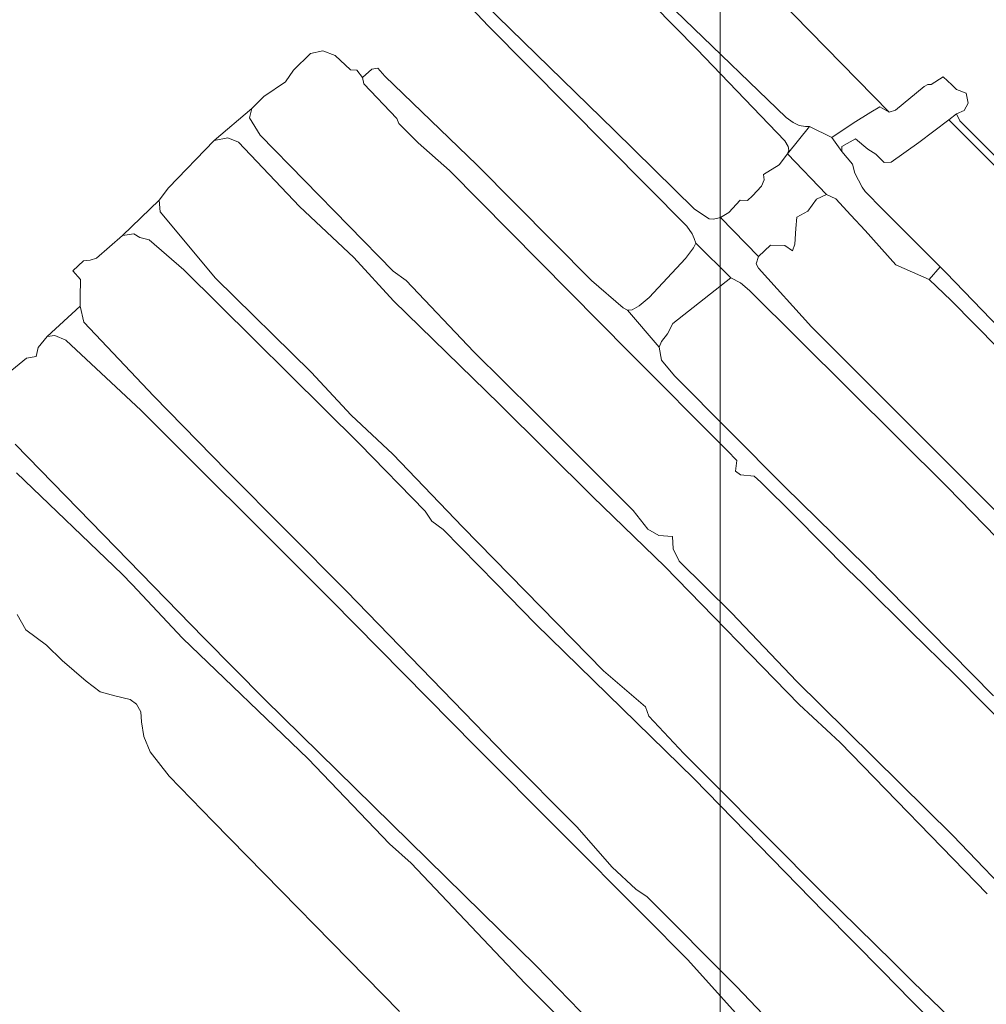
# Model space of a CAD drawing. Header units: metres. Extents: x 105376 to 107446, y 444190 to 447356.
# Tile 5 of 90: x 106225 to 106523, y 445870 to 446174. Entities that reach past the tile are written whole.
import ezdxf

# ---------------------------------------------------------------- set-up
doc = ezdxf.new("R2010")
doc.units = ezdxf.units.M
doc.header["$MEASUREMENT"] = 0
for name, color, linetype, lineweight in [('begroeid terreindeel kenmerkpunt', 3, 'Continuous', 0), ('onbegroeid terreindeel vlak', 5, 'Continuous', 0), ('waterdeel vlak', 4, 'Continuous', 0)]:
    doc.layers.add(name, color=color, linetype=linetype, lineweight=lineweight)

msp = doc.modelspace()

# ---------------------------------------------------------------- linework, layer by layer
at = {"linetype": 'Continuous', "lineweight": 0, "flags": 128}
msp.add_lwpolyline([(107294.76, 445804.22), (106441.12, 445804.22), (106441.12, 446395.97), (107294.76, 446395.97)], close=True, dxfattribs=at)
msp.add_lwpolyline([(107294.76, 445804.22), (106441.12, 445804.22), (106441.12, 446395.97), (107294.76, 446395.97)], close=True, dxfattribs=at)
at = {"layer": 'begroeid terreindeel kenmerkpunt', "flags": 128}
for points in [[(106371.05, 446270.26), (106493.24, 446145.4), (106490.39, 446147.03), (106487.64, 446145.43), (106482.14, 446142.04), (106475.62, 446137.64), (106468.69, 446141.02), (106467.44, 446140.96), (106465.48, 446141.3), (106463.68, 446142.21), (106461.53, 446143.71), (106398.75, 446204.33)], [(106371.05, 446270.26), (106493.24, 446145.4), (106490.39, 446147.03), (106487.64, 446145.43), (106482.14, 446142.04), (106475.62, 446137.64), (106468.69, 446141.02), (106467.44, 446140.96), (106465.48, 446141.3), (106463.68, 446142.21), (106461.53, 446143.71), (106398.75, 446204.33)], [(106379.76, 446219.95), (106433.94, 446164.85), (106461.11, 446136.56), (106462.13, 446134.77), (106462.29, 446133.7), (106461.9, 446132.55), (106459.35, 446129.2), (106454.48, 446126.14), (106454.75, 446124.55), (106453.91, 446122.56), (106451.1, 446119.64), (106449.56, 446118.15), (106447.29, 446118.29), (106443.79, 446114.41), (106441.23, 446112.95), (106439.05, 446112.37), (106437.73, 446112.55), (106433.17, 446115.54), (106408.46, 446139.9), (106352.34, 446194.55)], [(106379.76, 446219.95), (106433.94, 446164.85), (106461.11, 446136.56), (106462.13, 446134.77), (106462.29, 446133.7), (106461.9, 446132.55), (106459.35, 446129.2), (106454.48, 446126.14), (106454.75, 446124.55), (106453.91, 446122.56), (106451.1, 446119.64), (106449.56, 446118.15), (106447.29, 446118.29), (106443.79, 446114.41), (106441.23, 446112.95), (106439.05, 446112.37), (106437.73, 446112.55), (106433.17, 446115.54), (106408.46, 446139.9), (106352.34, 446194.55)], [(106534.58, 445899.66), (106512.87, 445922.36), (106472.23, 445962.47), (106464.76, 445969.86), (106444.64, 445991), (106428.51, 446006.89), (106426.66, 446010.76), (106426.38, 446014.5), (106422.2, 446014.87), (106418.81, 446016.78), (106414.28, 446022.55), (106383.86, 446053.02), (106365.18, 446071.44), (106344.25, 446093.48), (106340.26, 446096.33), (106299.27, 446138.31), (106295.95, 446143.68), (106296.63, 446146.54), (106300.3, 446150.21), (106307.05, 446154.8), (106309.53, 446158.35), (106314.75, 446163.52), (106318.53, 446164.31), (106322.37, 446162.92), (106327.06, 446158.45), (106329.09, 446158.33), (106330.76, 446156.07), (106331.24, 446154.1), (106341.35, 446143.45), (106342.03, 446141.95), (106347.98, 446135.91), (106357.66, 446127.38), (106413.2, 446071.3), (106443.27, 446041.11), (106446.23, 446037.98), (106445.89, 446034.64), (106447.44, 446033.56), (106451.67, 446033.15), (106453.64, 446031.34), (106464.22, 446020.96), (106480.56, 446004.39), (106485.02, 446000), (106500, 445985.27), (106513.4, 445972.09), (106552.06, 445932.98)], [(106534.58, 445899.66), (106512.87, 445922.36), (106472.23, 445962.47), (106464.76, 445969.86), (106444.64, 445991), (106428.51, 446006.89), (106426.66, 446010.76), (106426.38, 446014.5), (106422.2, 446014.87), (106418.81, 446016.78), (106414.28, 446022.55), (106383.86, 446053.02), (106365.18, 446071.44), (106344.25, 446093.48), (106340.26, 446096.33), (106299.27, 446138.31), (106295.95, 446143.68), (106296.63, 446146.54), (106300.3, 446150.21), (106307.05, 446154.8), (106309.53, 446158.35), (106314.75, 446163.52), (106318.53, 446164.31), (106322.37, 446162.92), (106327.06, 446158.45), (106329.09, 446158.33), (106330.76, 446156.07), (106331.24, 446154.1), (106341.35, 446143.45), (106342.03, 446141.95), (106347.98, 446135.91), (106357.66, 446127.38), (106413.2, 446071.3), (106443.27, 446041.11), (106446.23, 446037.98), (106445.89, 446034.64), (106447.44, 446033.56), (106451.67, 446033.15), (106453.64, 446031.34), (106464.22, 446020.96), (106480.56, 446004.39), (106485.02, 446000), (106500, 445985.27), (106513.4, 445972.09), (106552.06, 445932.98)], [(106542.99, 446062.59), (106521.97, 446084.31), (106510.72, 446095.95), (106508.98, 446097.7), (106491.28, 446115.4), (106485.84, 446120.93), (106484.92, 446122.28), (106482.63, 446126.57), (106482, 446129.4), (106478.69, 446133.28), (106478.68, 446134.86), (106482.9, 446137.17), (106486.74, 446133.97), (106489.18, 446132.49), (106491.74, 446129.9), (106493.91, 446129.99), (106502.42, 446136.01), (106511.73, 446143.02), (106513.5, 446141.24), (106527.41, 446127.35)], [(106542.99, 446062.59), (106521.97, 446084.31), (106510.72, 446095.95), (106508.98, 446097.7), (106491.28, 446115.4), (106485.84, 446120.93), (106484.92, 446122.28), (106482.63, 446126.57), (106482, 446129.4), (106478.69, 446133.28), (106478.68, 446134.86), (106482.9, 446137.17), (106486.74, 446133.97), (106489.18, 446132.49), (106491.74, 446129.9), (106493.91, 446129.99), (106502.42, 446136.01), (106511.73, 446143.02), (106513.5, 446141.24), (106527.41, 446127.35)], [(106517.91, 445860.42), (106500.6, 445877.17), (106494.4, 445883.34), (106472.78, 445904.52), (106438.7, 445938.92), (106429.9, 445947.62), (106419.14, 445959.11), (106418.11, 445962.04), (106405.17, 445973.16), (106361.75, 446017.37), (106340.18, 446039.93), (106327.3, 446051.97), (106315, 446065.23), (106285.47, 446094.2), (106268.41, 446114.68), (106268.09, 446118.25), (106270.95, 446122.06), (106285.07, 446136.67), (106289.2, 446137.54), (106292.54, 446136.11), (106311.35, 446116.27), (106328.1, 446100.55), (106340.4, 446087.22), (106373.1, 446055.31), (106401.84, 446026.73), (106424.06, 446005.3), (106465.49, 445962.76), (106478.12, 445951.01), (106523.52, 445904.34)], [(106517.91, 445860.42), (106500.6, 445877.17), (106494.4, 445883.34), (106472.78, 445904.52), (106438.7, 445938.92), (106429.9, 445947.62), (106419.14, 445959.11), (106418.11, 445962.04), (106405.17, 445973.16), (106361.75, 446017.37), (106340.18, 446039.93), (106327.3, 446051.97), (106315, 446065.23), (106285.47, 446094.2), (106268.41, 446114.68), (106268.09, 446118.25), (106270.95, 446122.06), (106285.07, 446136.67), (106289.2, 446137.54), (106292.54, 446136.11), (106311.35, 446116.27), (106328.1, 446100.55), (106340.4, 446087.22), (106373.1, 446055.31), (106401.84, 446026.73), (106424.06, 446005.3), (106465.49, 445962.76), (106478.12, 445951.01), (106523.52, 445904.34)], [(106529.16, 446019.37), (106469.29, 446079.22), (106452.95, 446097.28), (106452.2, 446098.59), (106452.91, 446100.84), (106456.62, 446104.42), (106461.1, 446104.27), (106463.48, 446102.68), (106464.14, 446104.66), (106464.52, 446109.49), (106464.76, 446113.06), (106468.13, 446114.87), (106470.9, 446118.57), (106473.95, 446120.03), (106476.86, 446118.7), (106481.49, 446113.68), (106485.84, 446108.9), (106495.36, 446098.31), (106505.57, 446093.83), (106512.35, 446087.35), (106563.29, 446035.74)], [(106529.16, 446019.37), (106469.29, 446079.22), (106452.95, 446097.28), (106452.2, 446098.59), (106452.91, 446100.84), (106456.62, 446104.42), (106461.1, 446104.27), (106463.48, 446102.68), (106464.14, 446104.66), (106464.52, 446109.49), (106464.76, 446113.06), (106468.13, 446114.87), (106470.9, 446118.57), (106473.95, 446120.03), (106476.86, 446118.7), (106481.49, 446113.68), (106485.84, 446108.9), (106495.36, 446098.31), (106505.57, 446093.83), (106512.35, 446087.35), (106563.29, 446035.74)], [(106474.95, 445845.56), (106446.16, 445875.72), (106418.65, 445903.45), (106415.15, 445905.74), (106407.85, 445912.55), (106396.95, 445925.04), (106375.25, 445946.84), (106325.83, 445997.64), (106289, 446034.69), (106266.46, 446057.86), (106244.87, 446080.62), (106243.7, 446085.59), (106243.66, 446088.36), (106243.77, 446093.84), (106241.47, 446096.45), (106244.68, 446099.52), (106246.77, 446099.79), (106248.71, 446100.42), (106256.79, 446107.32), (106258.21, 446107.53), (106260.22, 446107.88), (106262.1, 446106.8), (106264.95, 446106.03), (106275.63, 446096.83), (106329.91, 446043.1), (106350.17, 446022.3), (106352.18, 446019.23), (106355.7, 446016.74), (106372.07, 446000), (106384.16, 445987.65), (106433.07, 445939.78), (106473.12, 445898.76), (106491.18, 445880.52), (106500, 445871.55), (106510.71, 445860.65)], [(106474.95, 445845.56), (106446.16, 445875.72), (106418.65, 445903.45), (106415.15, 445905.74), (106407.85, 445912.55), (106396.95, 445925.04), (106375.25, 445946.84), (106325.83, 445997.64), (106289, 446034.69), (106266.46, 446057.86), (106244.87, 446080.62), (106243.7, 446085.59), (106243.66, 446088.36), (106243.77, 446093.84), (106241.47, 446096.45), (106244.68, 446099.52), (106246.77, 446099.79), (106248.71, 446100.42), (106256.79, 446107.32), (106258.21, 446107.53), (106260.22, 446107.88), (106262.1, 446106.8), (106264.95, 446106.03), (106275.63, 446096.83), (106329.91, 446043.1), (106350.17, 446022.3), (106352.18, 446019.23), (106355.7, 446016.74), (106372.07, 446000), (106384.16, 445987.65), (106433.07, 445939.78), (106473.12, 445898.76), (106491.18, 445880.52), (106500, 445871.55), (106510.71, 445860.65)], [(106525.41, 445965.37), (106485.93, 446005.44), (106461.05, 446029.82), (106427.09, 446064.07), (106423.02, 446068.89), (106422.33, 446072.92), (106423.05, 446074.72), (106424.92, 446077.02), (106426.53, 446080.21), (106444.39, 446094.32), (106447.41, 446092.81), (106450.22, 446090.38), (106511.25, 446029.79), (106526.42, 446014.23)], [(106525.41, 445965.37), (106485.93, 446005.44), (106461.05, 446029.82), (106427.09, 446064.07), (106423.02, 446068.89), (106422.33, 446072.92), (106423.05, 446074.72), (106424.92, 446077.02), (106426.53, 446080.21), (106444.39, 446094.32), (106447.41, 446092.81), (106450.22, 446090.38), (106511.25, 446029.79), (106526.42, 446014.23)], [(106219.22, 446063.1), (106227.16, 446069.58), (106230.1, 446070.03), (106230.69, 446072.82), (106233.52, 446076.18), (106235.9, 446076.56), (106239.3, 446075.05), (106262.5, 446053.39), (106316.02, 446000), (106321.09, 445994.9), (106365.63, 445949.74), (106417.67, 445897.5), (106431.18, 445883.96), (106445.9, 445867.62)], [(106219.22, 446063.1), (106227.16, 446069.58), (106230.1, 446070.03), (106230.69, 446072.82), (106233.52, 446076.18), (106235.9, 446076.56), (106239.3, 446075.05), (106262.5, 446053.39), (106316.02, 446000), (106321.09, 445994.9), (106365.63, 445949.74), (106417.67, 445897.5), (106431.18, 445883.96), (106445.9, 445867.62)], [(106452.25, 445812.2), (106384.32, 445882.12), (106300.71, 445964.28), (106281.85, 445983.33), (106223.59, 446042.99)], [(106452.25, 445812.2), (106384.32, 445882.12), (106300.71, 445964.28), (106281.85, 445983.33), (106223.59, 446042.99)], [(106224.03, 446034.2), (106256.62, 446002.97), (106259.69, 445999.71), (106275.25, 445983.18), (106313.99, 445945.93), (106339.17, 445919.79), (106345.84, 445913.75), (106380.95, 445876.68), (106469.22, 445788.28)], [(106224.03, 446034.2), (106256.62, 446002.97), (106259.69, 445999.71), (106275.25, 445983.18), (106313.99, 445945.93), (106339.17, 445919.79), (106345.84, 445913.75), (106380.95, 445876.68), (106469.22, 445788.28)], [(106342.2, 445868.05), (106284.76, 445926.63), (106271.18, 445940.62), (106265.26, 445948.12), (106263.32, 445952.88), (106262.62, 445957.38), (106262.45, 445960.49), (106261.07, 445962.82), (106259.16, 445964.29), (106254.34, 445965.37), (106249.84, 445966.64), (106245.59, 445969.91), (106238.13, 445976.31), (106233.35, 445981.05), (106226.9, 445985.77), (106224.24, 445990.5)], [(106342.2, 445868.05), (106284.76, 445926.63), (106271.18, 445940.62), (106265.26, 445948.12), (106263.32, 445952.88), (106262.62, 445957.38), (106262.45, 445960.49), (106261.07, 445962.82), (106259.16, 445964.29), (106254.34, 445965.37), (106249.84, 445966.64), (106245.59, 445969.91), (106238.13, 445976.31), (106233.35, 445981.05), (106226.9, 445985.77), (106224.24, 445990.5)]]:
    msp.add_lwpolyline(points, dxfattribs=at)
at = {"layer": 'onbegroeid terreindeel vlak', "flags": 128}
msp.add_lwpolyline([(106539.78, 446118.17), (106515.04, 446142.78), (106514.07, 446144.85), (106516.37, 446145.94), (106517.65, 446148.18), (106517.07, 446151.25), (106514, 446152.41), (106512.59, 446153.88), (106509.91, 446156.31), (106506.26, 446153.94), (106505.24, 446153.94), (106504.02, 446153.3), (106495.19, 446146.07), (106493.24, 446145.4), (106371.05, 446270.26)], dxfattribs=at)
at = {"layer": 'waterdeel vlak', "flags": 128}
for points in [[(106467.44, 446140.96), (106468.69, 446141.02), (106461.9, 446132.55), (106462.29, 446133.7), (106462.13, 446134.77), (106461.11, 446136.56), (106433.94, 446164.85), (106379.76, 446219.95), (106379.89, 446221.07), (106380.1, 446221.44), (106380.31, 446221.8), (106381.8, 446221.23), (106398.75, 446204.33), (106461.53, 446143.71), (106463.68, 446142.21), (106465.48, 446141.3)], [(106467.44, 446140.96), (106468.69, 446141.02), (106461.9, 446132.55), (106462.29, 446133.7), (106462.13, 446134.77), (106461.11, 446136.56), (106433.94, 446164.85), (106379.76, 446219.95), (106379.89, 446221.07), (106380.1, 446221.44), (106380.31, 446221.8), (106381.8, 446221.23), (106398.75, 446204.33), (106461.53, 446143.71), (106463.68, 446142.21), (106465.48, 446141.3)], [(106493.24, 446145.4), (106495.19, 446146.07), (106504.02, 446153.3), (106505.24, 446153.94), (106506.26, 446153.94), (106509.91, 446156.31), (106512.59, 446153.88), (106514, 446152.41), (106517.07, 446151.25), (106517.65, 446148.18), (106516.37, 446145.94), (106514.07, 446144.85), (106511.73, 446143.02), (106502.42, 446136.01), (106493.91, 446129.99), (106491.74, 446129.9), (106489.18, 446132.49), (106486.74, 446133.97), (106482.9, 446137.17), (106478.68, 446134.86), (106478.69, 446133.28), (106475.62, 446137.64), (106482.14, 446142.04), (106487.64, 446145.43), (106490.39, 446147.03)], [(106493.24, 446145.4), (106495.19, 446146.07), (106504.02, 446153.3), (106505.24, 446153.94), (106506.26, 446153.94), (106509.91, 446156.31), (106512.59, 446153.88), (106514, 446152.41), (106517.07, 446151.25), (106517.65, 446148.18), (106516.37, 446145.94), (106514.07, 446144.85), (106511.73, 446143.02), (106502.42, 446136.01), (106493.91, 446129.99), (106491.74, 446129.9), (106489.18, 446132.49), (106486.74, 446133.97), (106482.9, 446137.17), (106478.68, 446134.86), (106478.69, 446133.28), (106475.62, 446137.64), (106482.14, 446142.04), (106487.64, 446145.43), (106490.39, 446147.03)], [(106682.79, 445975.87), (106685.85, 445971.75), (106685.2, 445971.27), (106680.89, 445974.1), (106555.35, 446099.46), (106547.5, 446108.35), (106541.86, 446113.63), (106536.49, 446119.3), (106533.5, 446122.19), (106527.41, 446127.35), (106513.5, 446141.24), (106511.73, 446143.02), (106514.07, 446144.85), (106515.04, 446142.78), (106539.78, 446118.17), (106541.5, 446117.2), (106547.36, 446111.36), (106551.77, 446106.23)], [(106682.79, 445975.87), (106685.85, 445971.75), (106685.2, 445971.27), (106680.89, 445974.1), (106555.35, 446099.46), (106547.5, 446108.35), (106541.86, 446113.63), (106536.49, 446119.3), (106533.5, 446122.19), (106527.41, 446127.35), (106513.5, 446141.24), (106511.73, 446143.02), (106514.07, 446144.85), (106515.04, 446142.78), (106539.78, 446118.17), (106541.5, 446117.2), (106547.36, 446111.36), (106551.77, 446106.23)], [(106491.28, 446115.4), (106508.98, 446097.7), (106505.57, 446093.83), (106495.36, 446098.31), (106485.84, 446108.9), (106481.49, 446113.68), (106476.86, 446118.7), (106473.95, 446120.03), (106461.9, 446132.55), (106468.69, 446141.02), (106475.62, 446137.64), (106478.69, 446133.28), (106482, 446129.4), (106482.63, 446126.57), (106484.92, 446122.28), (106485.84, 446120.93)], [(106491.28, 446115.4), (106508.98, 446097.7), (106505.57, 446093.83), (106495.36, 446098.31), (106485.84, 446108.9), (106481.49, 446113.68), (106476.86, 446118.7), (106473.95, 446120.03), (106461.9, 446132.55), (106468.69, 446141.02), (106475.62, 446137.64), (106478.69, 446133.28), (106482, 446129.4), (106482.63, 446126.57), (106484.92, 446122.28), (106485.84, 446120.93)], [(106459.35, 446129.2), (106461.9, 446132.55), (106473.95, 446120.03), (106470.9, 446118.57), (106468.13, 446114.87), (106464.76, 446113.06), (106464.52, 446109.49), (106464.14, 446104.66), (106463.48, 446102.68), (106461.1, 446104.27), (106456.62, 446104.42), (106452.91, 446100.84), (106441.23, 446112.95), (106443.79, 446114.41), (106447.29, 446118.29), (106449.56, 446118.15), (106451.1, 446119.64), (106453.91, 446122.56), (106454.75, 446124.55), (106454.48, 446126.14)], [(106459.35, 446129.2), (106461.9, 446132.55), (106473.95, 446120.03), (106470.9, 446118.57), (106468.13, 446114.87), (106464.76, 446113.06), (106464.52, 446109.49), (106464.14, 446104.66), (106463.48, 446102.68), (106461.1, 446104.27), (106456.62, 446104.42), (106452.91, 446100.84), (106441.23, 446112.95), (106443.79, 446114.41), (106447.29, 446118.29), (106449.56, 446118.15), (106451.1, 446119.64), (106453.91, 446122.56), (106454.75, 446124.55), (106454.48, 446126.14)], [(106426.53, 446080.21), (106424.92, 446077.02), (106423.05, 446074.72), (106422.33, 446072.92), (106412.57, 446084.33), (106414.03, 446084.41), (106416.18, 446085.67), (106419.23, 446088.21), (106430.39, 446100.29), (106432.86, 446103.57), (106433.64, 446105.01), (106444.39, 446094.32)], [(106426.53, 446080.21), (106424.92, 446077.02), (106423.05, 446074.72), (106422.33, 446072.92), (106412.57, 446084.33), (106414.03, 446084.41), (106416.18, 446085.67), (106419.23, 446088.21), (106430.39, 446100.29), (106432.86, 446103.57), (106433.64, 446105.01), (106444.39, 446094.32)], [(106701.31, 445901.07), (106720.11, 445882.28), (106730.73, 445871.41), (106729.6, 445870.4), (106720.65, 445877.11), (106709.03, 445888.65), (106655.3, 445942.34), (106619.72, 445979.12), (106599.21, 445998.56), (106574.74, 446024.23), (106563.29, 446035.74), (106512.35, 446087.35), (106505.57, 446093.83), (106508.98, 446097.7), (106510.72, 446095.95), (106521.97, 446084.31), (106542.99, 446062.59), (106586.13, 446018.96), (106644.99, 445958.74), (106676.15, 445927.18), (106690.66, 445911.19)], [(106701.31, 445901.07), (106720.11, 445882.28), (106730.73, 445871.41), (106729.6, 445870.4), (106720.65, 445877.11), (106709.03, 445888.65), (106655.3, 445942.34), (106619.72, 445979.12), (106599.21, 445998.56), (106574.74, 446024.23), (106563.29, 446035.74), (106512.35, 446087.35), (106505.57, 446093.83), (106508.98, 446097.7), (106510.72, 446095.95), (106521.97, 446084.31), (106542.99, 446062.59), (106586.13, 446018.96), (106644.99, 445958.74), (106676.15, 445927.18), (106690.66, 445911.19)]]:
    msp.add_lwpolyline(points, close=True, dxfattribs=at)
for points in [[(106352.34, 446194.55), (106408.46, 446139.9), (106433.17, 446115.54), (106437.73, 446112.55), (106439.05, 446112.37), (106441.23, 446112.95), (106452.91, 446100.84), (106452.2, 446098.59), (106452.95, 446097.28), (106469.29, 446079.22), (106529.16, 446019.37), (106542.63, 446005.26), (106548.1, 446000.13), (106565.36, 445981.99), (106585.29, 445961.34), (106594.61, 445953.1), (106623.3, 445923.84), (106666.7, 445879.39), (106684.46, 445861.54)], [(106352.34, 446194.55), (106408.46, 446139.9), (106433.17, 446115.54), (106437.73, 446112.55), (106439.05, 446112.37), (106441.23, 446112.95), (106452.91, 446100.84), (106452.2, 446098.59), (106452.95, 446097.28), (106469.29, 446079.22), (106529.16, 446019.37), (106542.63, 446005.26), (106548.1, 446000.13), (106565.36, 445981.99), (106585.29, 445961.34), (106594.61, 445953.1), (106623.3, 445923.84), (106666.7, 445879.39), (106684.46, 445861.54)], [(106680.02, 445860.19), (106646.27, 445894.8), (106626.34, 445913.72), (106606.56, 445933.71), (106592.76, 445946.74), (106570.23, 445970.97), (106544.54, 445995.76), (106540.51, 446000), (106526.42, 446014.23), (106511.25, 446029.79), (106450.22, 446090.38), (106447.41, 446092.81), (106444.39, 446094.32), (106433.64, 446105.01), (106433.14, 446106.48), (106432.51, 446107.91), (106430.87, 446110.23), (106369.55, 446172.03), (106352.45, 446190.24)], [(106680.02, 445860.19), (106646.27, 445894.8), (106626.34, 445913.72), (106606.56, 445933.71), (106592.76, 445946.74), (106570.23, 445970.97), (106544.54, 445995.76), (106540.51, 446000), (106526.42, 446014.23), (106511.25, 446029.79), (106450.22, 446090.38), (106447.41, 446092.81), (106444.39, 446094.32), (106433.64, 446105.01), (106433.14, 446106.48), (106432.51, 446107.91), (106430.87, 446110.23), (106369.55, 446172.03), (106352.45, 446190.24)], [(106552.06, 445932.98), (106513.4, 445972.09), (106500, 445985.27), (106485.02, 446000), (106480.56, 446004.39), (106464.22, 446020.96), (106453.64, 446031.34), (106451.67, 446033.15), (106447.44, 446033.56), (106445.89, 446034.64), (106446.23, 446037.98), (106443.27, 446041.11), (106413.2, 446071.3), (106357.66, 446127.38), (106347.98, 446135.91), (106342.03, 446141.95), (106341.35, 446143.45), (106331.24, 446154.1), (106330.76, 446156.07), (106333.7, 446158.69), (106335.49, 446159.02), (106337.71, 446156.52), (106366.06, 446129.14), (106401.42, 446093.49), (106411.2, 446085.11), (106412.57, 446084.33), (106422.33, 446072.92), (106423.02, 446068.89), (106427.09, 446064.07), (106461.05, 446029.82), (106485.93, 446005.44), (106525.41, 445965.37)], [(106552.06, 445932.98), (106513.4, 445972.09), (106500, 445985.27), (106485.02, 446000), (106480.56, 446004.39), (106464.22, 446020.96), (106453.64, 446031.34), (106451.67, 446033.15), (106447.44, 446033.56), (106445.89, 446034.64), (106446.23, 446037.98), (106443.27, 446041.11), (106413.2, 446071.3), (106357.66, 446127.38), (106347.98, 446135.91), (106342.03, 446141.95), (106341.35, 446143.45), (106331.24, 446154.1), (106330.76, 446156.07), (106333.7, 446158.69), (106335.49, 446159.02), (106337.71, 446156.52), (106366.06, 446129.14), (106401.42, 446093.49), (106411.2, 446085.11), (106412.57, 446084.33), (106422.33, 446072.92), (106423.02, 446068.89), (106427.09, 446064.07), (106461.05, 446029.82), (106485.93, 446005.44), (106525.41, 445965.37)], [(106523.52, 445904.34), (106478.12, 445951.01), (106465.49, 445962.76), (106424.06, 446005.3), (106401.84, 446026.73), (106373.1, 446055.31), (106340.4, 446087.22), (106328.1, 446100.55), (106311.35, 446116.27), (106292.54, 446136.11), (106289.2, 446137.54), (106285.07, 446136.67), (106296.63, 446146.54), (106295.95, 446143.68), (106299.27, 446138.31), (106340.26, 446096.33), (106344.25, 446093.48), (106365.18, 446071.44), (106383.86, 446053.02), (106414.28, 446022.55), (106418.81, 446016.78), (106422.2, 446014.87), (106426.38, 446014.5), (106426.66, 446010.76), (106428.51, 446006.89), (106444.64, 445991), (106464.76, 445969.86), (106472.23, 445962.47), (106512.87, 445922.36), (106534.58, 445899.66)], [(106523.52, 445904.34), (106478.12, 445951.01), (106465.49, 445962.76), (106424.06, 446005.3), (106401.84, 446026.73), (106373.1, 446055.31), (106340.4, 446087.22), (106328.1, 446100.55), (106311.35, 446116.27), (106292.54, 446136.11), (106289.2, 446137.54), (106285.07, 446136.67), (106296.63, 446146.54), (106295.95, 446143.68), (106299.27, 446138.31), (106340.26, 446096.33), (106344.25, 446093.48), (106365.18, 446071.44), (106383.86, 446053.02), (106414.28, 446022.55), (106418.81, 446016.78), (106422.2, 446014.87), (106426.38, 446014.5), (106426.66, 446010.76), (106428.51, 446006.89), (106444.64, 445991), (106464.76, 445969.86), (106472.23, 445962.47), (106512.87, 445922.36), (106534.58, 445899.66)], [(106510.71, 445860.65), (106500, 445871.55), (106491.18, 445880.52), (106473.12, 445898.76), (106433.07, 445939.78), (106384.16, 445987.65), (106372.07, 446000), (106355.7, 446016.74), (106352.18, 446019.23), (106350.17, 446022.3), (106329.91, 446043.1), (106275.63, 446096.83), (106264.95, 446106.03), (106262.1, 446106.8), (106260.22, 446107.88), (106258.21, 446107.53), (106256.79, 446107.32), (106268.09, 446118.25), (106268.41, 446114.68), (106285.47, 446094.2), (106315, 446065.23), (106327.3, 446051.97), (106340.18, 446039.93), (106361.75, 446017.37), (106405.17, 445973.16), (106418.11, 445962.04), (106419.14, 445959.11), (106429.9, 445947.62), (106438.7, 445938.92), (106472.78, 445904.52), (106494.4, 445883.34), (106500.6, 445877.17), (106517.91, 445860.42)], [(106510.71, 445860.65), (106500, 445871.55), (106491.18, 445880.52), (106473.12, 445898.76), (106433.07, 445939.78), (106384.16, 445987.65), (106372.07, 446000), (106355.7, 446016.74), (106352.18, 446019.23), (106350.17, 446022.3), (106329.91, 446043.1), (106275.63, 446096.83), (106264.95, 446106.03), (106262.1, 446106.8), (106260.22, 446107.88), (106258.21, 446107.53), (106256.79, 446107.32), (106268.09, 446118.25), (106268.41, 446114.68), (106285.47, 446094.2), (106315, 446065.23), (106327.3, 446051.97), (106340.18, 446039.93), (106361.75, 446017.37), (106405.17, 445973.16), (106418.11, 445962.04), (106419.14, 445959.11), (106429.9, 445947.62), (106438.7, 445938.92), (106472.78, 445904.52), (106494.4, 445883.34), (106500.6, 445877.17), (106517.91, 445860.42)], [(106445.9, 445867.62), (106431.18, 445883.96), (106417.67, 445897.5), (106365.63, 445949.74), (106321.09, 445994.9), (106316.02, 446000), (106262.5, 446053.39), (106239.3, 446075.05), (106235.9, 446076.56), (106233.52, 446076.18), (106243.7, 446085.59), (106244.87, 446080.62), (106266.46, 446057.86), (106289, 446034.69), (106325.83, 445997.64), (106375.25, 445946.84), (106396.95, 445925.04), (106407.85, 445912.55), (106415.15, 445905.74), (106418.65, 445903.45), (106446.16, 445875.72), (106474.95, 445845.56)], [(106445.9, 445867.62), (106431.18, 445883.96), (106417.67, 445897.5), (106365.63, 445949.74), (106321.09, 445994.9), (106316.02, 446000), (106262.5, 446053.39), (106239.3, 446075.05), (106235.9, 446076.56), (106233.52, 446076.18), (106243.7, 446085.59), (106244.87, 446080.62), (106266.46, 446057.86), (106289, 446034.69), (106325.83, 445997.64), (106375.25, 445946.84), (106396.95, 445925.04), (106407.85, 445912.55), (106415.15, 445905.74), (106418.65, 445903.45), (106446.16, 445875.72), (106474.95, 445845.56)], [(106223.59, 446042.99), (106281.85, 445983.33), (106300.71, 445964.28), (106384.32, 445882.12), (106452.25, 445812.2), (106476.92, 445787.3), (106500, 445764.28), (106503.24, 445761.05), (106514, 445750), (106517.62, 445746.27), (106516.84, 445744.71), (106514.45, 445744.34), (106508.19, 445750), (106504.6, 445753.25), (106500, 445757.8), (106469.22, 445788.28), (106380.95, 445876.68), (106345.84, 445913.75), (106339.17, 445919.79), (106313.99, 445945.93), (106275.25, 445983.18), (106259.69, 445999.71), (106256.62, 446002.97), (106224.03, 446034.2)], [(106223.59, 446042.99), (106281.85, 445983.33), (106300.71, 445964.28), (106384.32, 445882.12), (106452.25, 445812.2), (106476.92, 445787.3), (106500, 445764.28), (106503.24, 445761.05), (106514, 445750), (106517.62, 445746.27), (106516.84, 445744.71), (106514.45, 445744.34), (106508.19, 445750), (106504.6, 445753.25), (106500, 445757.8), (106469.22, 445788.28), (106380.95, 445876.68), (106345.84, 445913.75), (106339.17, 445919.79), (106313.99, 445945.93), (106275.25, 445983.18), (106259.69, 445999.71), (106256.62, 446002.97), (106224.03, 446034.2)]]:
    msp.add_lwpolyline(points, dxfattribs=at)

doc.saveas('drawing.dxf')
